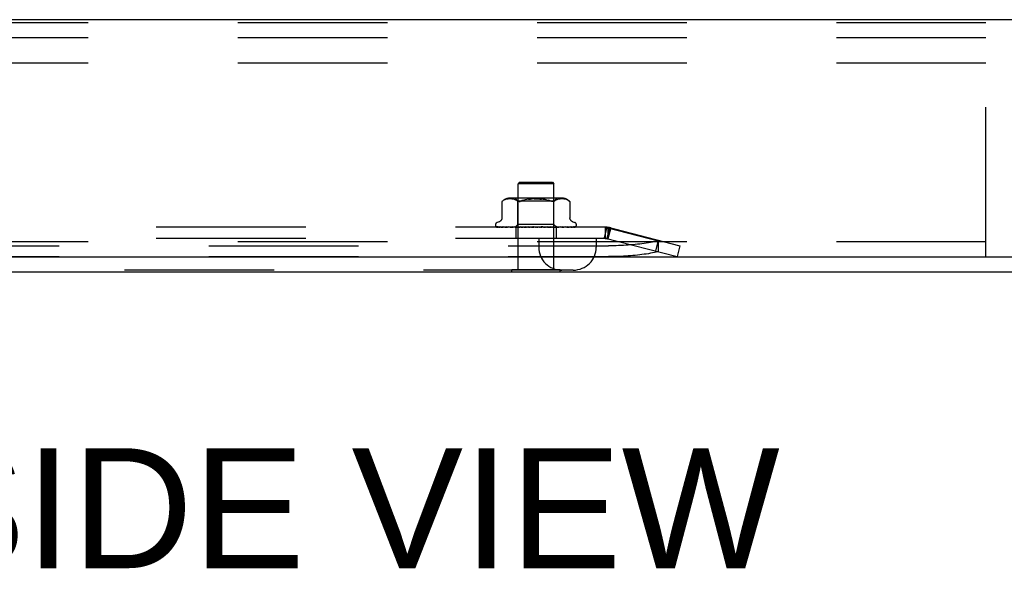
# Model space of a CAD drawing. Header units: inches. Extents: x 0 to 189, y 0 to 122.
# Tile 3 of 44: x 37 to 44, y 5 to 9. Entities that reach past the tile are written whole.
import ezdxf

# ---------------------------------------------------------------- set-up
doc = ezdxf.new("R2010")
doc.units = ezdxf.units.IN
doc.header["$LTSCALE"] = 10.388889
doc.header["$MEASUREMENT"] = 0
doc.linetypes.add('HIDDEN', pattern=[0.2, 0.1, -0.1])
doc.layers.get('0').update_dxf_attribs({"linetype": 'CONTINUOUS'})
doc.layers.add('DEFAULT_2', color=8, linetype='HIDDEN')
doc.layers.add('DIMENSIONS', color=7, linetype='CONTINUOUS')
doc.styles.get("Standard").update_dxf_attribs({"font": 'arial.ttf'})

msp = doc.modelspace()

# ---------------------------------------------------------------- linework, layer by layer
at = {"color": 3, "linetype": 'Continuous'}
for p, q in [((44.6483, 9.0018), (30.2743, 9.0018)), ((28.5283, 7.3558), (46.4613, 7.3558)), ((28.5133, 7.2518), (46.4093, 7.2518))]:
    msp.add_line(p, q, dxfattribs=at)
at = {"color": 7, "linetype": 'Continuous'}
for p, q in [((40.2928, 7.2478), (40.2928, 7.2518)), ((40.6298, 7.2478), (40.2928, 7.2478)), ((40.6298, 7.2478), (40.6298, 7.2518))]:
    msp.add_line(p, q, dxfattribs=at)
at = {"layer": 'DEFAULT_2', "color": 8, "linetype": 'HIDDEN'}
for p, q in [((43.5863, 8.9808), (28.5863, 8.9808)), ((43.5863, 7.3558), (43.5863, 8.9808)), ((43.5863, 8.8768), (28.5863, 8.8768)), ((43.5863, 8.6998), (28.5863, 8.6998)), ((40.3473, 7.8728), (40.3373, 7.8628)), ((40.5853, 7.8628), (40.3373, 7.8628)), ((40.3373, 7.2658), (40.3373, 7.8628)), ((40.3473, 7.8728), (40.5753, 7.8728)), ((40.5753, 7.8728), (40.5853, 7.8628)), ((40.5853, 7.2658), (40.5853, 7.8628)), ((40.2253, 7.7385), (40.2259, 7.739)), ((40.2253, 7.7385), (40.2253, 7.6259)), ((40.2263, 7.7394), (40.2256, 7.7388)), ((40.2276, 7.7405), (40.2292, 7.7419)), ((40.2292, 7.7419), (40.2341, 7.7455)), ((40.2446, 7.7511), (40.2393, 7.7486)), ((40.2501, 7.7531), (40.2446, 7.7511)), ((40.2555, 7.7546), (40.25, 7.7531)), ((40.2609, 7.7557), (40.2554, 7.7546)), ((40.2662, 7.7565), (40.2608, 7.7557)), ((40.2713, 7.757), (40.2661, 7.7564)), ((40.2763, 7.7572), (40.2712, 7.757)), ((40.2811, 7.7573), (40.2761, 7.7572)), ((40.2859, 7.7572), (40.281, 7.7573)), ((40.6409, 7.7628), (40.2817, 7.7628)), ((40.2907, 7.7569), (40.2858, 7.7572)), ((40.2957, 7.7565), (40.2906, 7.757)), ((40.3008, 7.7557), (40.2956, 7.7565)), ((40.3062, 7.7546), (40.3008, 7.7557)), ((40.3117, 7.7531), (40.3062, 7.7546)), ((40.3173, 7.7511), (40.3117, 7.7531)), ((40.3361, 7.7428), (40.3161, 7.7628)), ((40.3227, 7.7486), (40.3172, 7.7511)), ((40.3278, 7.7455), (40.3226, 7.7486)), ((40.3277, 7.7455), (40.3326, 7.7419)), ((40.5866, 7.7428), (40.3361, 7.7428)), ((40.3361, 7.5798), (40.3361, 7.7428)), ((40.4102, 7.7545), (40.4225, 7.7558)), ((40.5125, 7.7545), (40.5243, 7.7529)), ((40.5818, 7.7386), (40.5841, 7.739)), ((40.5866, 7.7428), (40.6066, 7.7628)), ((40.5866, 7.5798), (40.5866, 7.7428)), ((40.5949, 7.7455), (40.59, 7.7419)), ((40.6, 7.7486), (40.5949, 7.7455)), ((40.6054, 7.7511), (40.6, 7.7486)), ((40.611, 7.7531), (40.6054, 7.7511)), ((40.6165, 7.7546), (40.6109, 7.7531)), ((40.6219, 7.7557), (40.6164, 7.7546)), ((40.627, 7.7565), (40.6218, 7.7557)), ((40.632, 7.757), (40.627, 7.7565)), ((40.6369, 7.7572), (40.632, 7.7569)), ((40.6417, 7.7573), (40.6368, 7.7572)), ((40.6465, 7.7572), (40.6416, 7.7573)), ((40.6515, 7.757), (40.6464, 7.7572)), ((40.6566, 7.7564), (40.6514, 7.757)), ((40.6619, 7.7557), (40.6565, 7.7565)), ((40.6672, 7.7546), (40.6618, 7.7557)), ((40.6727, 7.7531), (40.6671, 7.7546)), ((40.6781, 7.7511), (40.6726, 7.7531)), ((40.6834, 7.7486), (40.678, 7.7511)), ((40.6973, 7.7386), (40.6974, 7.7385)), ((40.6974, 7.7385), (40.6974, 7.6259)), ((40.2061, 7.5984), (40.191, 7.593)), ((40.7166, 7.5984), (40.7316, 7.593)), ((40.9413, 7.5608), (31.9814, 7.5608)), ((40.1801, 7.5773), (40.1801, 7.5765)), ((40.1843, 7.5656), (40.1844, 7.5656)), ((40.318, 7.5616), (40.1889, 7.5635)), ((40.3194, 7.5616), (40.192, 7.5635)), ((40.3219, 7.5616), (40.1957, 7.5635)), ((40.2037, 7.5636), (40.2037, 7.5636)), ((40.3259, 7.5616), (40.2048, 7.5635)), ((40.2121, 7.5635), (40.2115, 7.5635)), ((40.3307, 7.5616), (40.2121, 7.5635)), ((40.2269, 7.5635), (40.2265, 7.5635)), ((40.3372, 7.5616), (40.2269, 7.5635)), ((40.2375, 7.5635), (40.2374, 7.5635)), ((40.3443, 7.5616), (40.2375, 7.5635)), ((40.2375, 7.5635), (40.2375, 7.5635)), ((40.2465, 7.5623), (40.2533, 7.5614)), ((40.2533, 7.5614), (40.2587, 7.5608)), ((40.3531, 7.5616), (40.2575, 7.5635)), ((40.3622, 7.5616), (40.271, 7.5635)), ((40.271, 7.5635), (40.2711, 7.5635)), ((40.282, 7.5623), (40.2899, 7.5614)), ((40.2899, 7.5614), (40.296, 7.5608)), ((40.373, 7.5616), (40.2954, 7.5635)), ((40.3837, 7.5616), (40.3114, 7.5635)), ((40.3114, 7.5635), (40.3117, 7.5634)), ((40.3117, 7.5634), (40.3283, 7.5618)), ((40.3171, 7.5608), (40.3361, 7.5798)), ((40.318, 7.5616), (40.318, 7.5616)), ((40.3194, 7.5616), (40.3193, 7.5616)), ((40.3208, 7.5608), (40.3208, 7.4828)), ((40.3219, 7.5616), (40.322, 7.5616)), ((40.3223, 7.5608), (40.3256, 7.5616)), ((40.3259, 7.5616), (40.3256, 7.5616)), ((40.3283, 7.5618), (40.3392, 7.5608)), ((40.3307, 7.5616), (40.3309, 7.5616)), ((40.3342, 7.5608), (40.3309, 7.5616)), ((40.3321, 7.5608), (40.3369, 7.5616)), ((40.5866, 7.5798), (40.3361, 7.5798)), ((40.3372, 7.5616), (40.3369, 7.5616)), ((40.396, 7.5616), (40.3394, 7.5635)), ((40.3443, 7.5616), (40.3446, 7.5616)), ((40.3494, 7.5608), (40.3446, 7.5616)), ((40.3465, 7.5608), (40.3527, 7.5616)), ((40.3531, 7.5616), (40.3527, 7.5616)), ((40.408, 7.5616), (40.3573, 7.5635)), ((40.3573, 7.5635), (40.3576, 7.5634)), ((40.3576, 7.5634), (40.3868, 7.5608)), ((40.3622, 7.5616), (40.3625, 7.5616)), ((40.3686, 7.5608), (40.3625, 7.5616)), ((40.3651, 7.5608), (40.3724, 7.5616)), ((40.373, 7.5616), (40.3724, 7.5616)), ((40.3837, 7.5616), (40.384, 7.5616)), ((40.3912, 7.5608), (40.384, 7.5616)), ((40.3872, 7.5608), (40.3953, 7.5616)), ((40.4215, 7.5616), (40.3879, 7.5635)), ((40.396, 7.5616), (40.3953, 7.5616)), ((40.4343, 7.5616), (40.4071, 7.5634)), ((40.4071, 7.5634), (40.4072, 7.5634)), ((40.4072, 7.5634), (40.4371, 7.5608)), ((40.408, 7.5616), (40.4083, 7.5616)), ((40.4163, 7.5608), (40.4083, 7.5616)), ((40.412, 7.5608), (40.4206, 7.5616)), ((40.4215, 7.5616), (40.4206, 7.5616)), ((40.4343, 7.5616), (40.4344, 7.5616)), ((40.4431, 7.5608), (40.4344, 7.5616)), ((40.4385, 7.5608), (40.4474, 7.5616)), ((40.4705, 7.5608), (40.4616, 7.5616)), ((40.4659, 7.5608), (40.4747, 7.5616)), ((40.4979, 7.5624), (40.4877, 7.5616)), ((40.4976, 7.5608), (40.4888, 7.5616)), ((40.4931, 7.5608), (40.5015, 7.5616)), ((40.5093, 7.5634), (40.4979, 7.5624)), ((40.5017, 7.5616), (40.5015, 7.5616)), ((40.5409, 7.5635), (40.5017, 7.5616)), ((40.5406, 7.5634), (40.5109, 7.5608)), ((40.5595, 7.5635), (40.5142, 7.5616)), ((40.5142, 7.5616), (40.5149, 7.5616)), ((40.5233, 7.5608), (40.5149, 7.5616)), ((40.5192, 7.5608), (40.5268, 7.5616)), ((40.5272, 7.5616), (40.5268, 7.5616)), ((40.5889, 7.5635), (40.5272, 7.5616)), ((40.6059, 7.5635), (40.5385, 7.5616)), ((40.5385, 7.5616), (40.5391, 7.5616)), ((40.5469, 7.5608), (40.5391, 7.5616)), ((40.5406, 7.5634), (40.5409, 7.5635)), ((40.5431, 7.5608), (40.5498, 7.5616)), ((40.5501, 7.5616), (40.5498, 7.5616)), ((40.6322, 7.5635), (40.5501, 7.5616)), ((40.6471, 7.5635), (40.5601, 7.5616)), ((40.5601, 7.5616), (40.5605, 7.5616)), ((40.5601, 7.5608), (40.5669, 7.5614)), ((40.5673, 7.5608), (40.5605, 7.5616)), ((40.5641, 7.5608), (40.5696, 7.5616)), ((40.5669, 7.5614), (40.5886, 7.5634)), ((40.5699, 7.5616), (40.5696, 7.5616)), ((40.6693, 7.5635), (40.5699, 7.5616)), ((40.6815, 7.5635), (40.578, 7.5616)), ((40.578, 7.5616), (40.5784, 7.5616)), ((40.5839, 7.5608), (40.5784, 7.5616)), ((40.5814, 7.5608), (40.5855, 7.5616)), ((40.5856, 7.5616), (40.5855, 7.5616)), ((40.5857, 7.5616), (40.5856, 7.5616)), ((40.6989, 7.5635), (40.5857, 7.5616)), ((40.6054, 7.561), (40.5866, 7.5798)), ((40.5886, 7.5634), (40.5889, 7.5635)), ((40.7079, 7.5635), (40.5917, 7.5616)), ((40.5917, 7.5616), (40.592, 7.5616)), ((40.5961, 7.5608), (40.592, 7.5616)), ((40.5944, 7.5608), (40.5968, 7.5616)), ((40.597, 7.5616), (40.5968, 7.5616)), ((40.7199, 7.5635), (40.597, 7.5616)), ((40.7255, 7.5635), (40.6007, 7.5616)), ((40.6007, 7.5616), (40.6008, 7.5616)), ((40.6018, 7.5608), (40.6018, 7.4828)), ((40.6034, 7.5616), (40.6033, 7.5616)), ((40.7316, 7.5635), (40.6034, 7.5616)), ((40.7334, 7.5635), (40.6046, 7.5616)), ((40.6046, 7.5616), (40.6047, 7.5616)), ((40.6056, 7.5608), (40.6054, 7.561)), ((40.6204, 7.5622), (40.632, 7.5634)), ((40.632, 7.5634), (40.6322, 7.5635)), ((40.6556, 7.5618), (40.663, 7.5627)), ((40.663, 7.5627), (40.6693, 7.5635)), ((40.6694, 7.5635), (40.6693, 7.5635)), ((40.6816, 7.5635), (40.6815, 7.5635)), ((40.6993, 7.5635), (40.6989, 7.5635)), ((40.7368, 7.5645), (40.7369, 7.5646)), ((40.7426, 7.5773), (40.7426, 7.5765)), ((40.9535, 7.5628), (40.934, 7.4873)), ((40.9413, 7.5608), (40.9413, 7.4828)), ((40.9728, 7.5579), (40.9533, 7.4823)), ((40.9535, 7.5628), (41.4613, 7.4318)), ((40.9613, 7.5558), (41.3094, 7.466)), ((40.9613, 7.5558), (40.9613, 7.4803)), ((40.9807, 7.5558), (40.9613, 7.4803)), ((43.5863, 7.4598), (28.5863, 7.4598)), ((40.9413, 7.4828), (31.9814, 7.4828)), ((40.4803, 7.4828), (40.4803, 7.4228)), ((40.8803, 7.4828), (40.8803, 7.4228)), ((40.934, 7.4873), (41.4418, 7.3563)), ((41.3099, 7.4709), (41.2904, 7.3954)), ((41.3094, 7.466), (41.3094, 7.3905)), ((31.9569, 7.4318), (40.9658, 7.4318)), ((41.4613, 7.4318), (41.4418, 7.3563)), ((31.9569, 7.3563), (40.9658, 7.3563)), ((40.7203, 7.2628), (32.2023, 7.2628)), ((40.6298, 7.2658), (40.2928, 7.2658)), ((40.2928, 7.2518), (40.2928, 7.2658)), ((40.6298, 7.2518), (40.6298, 7.2658))]:
    msp.add_line(p, q, dxfattribs=at)
for points in [[(40.2254, 7.7386), (40.2253, 7.7385), (40.2253, 7.7385)], [(40.2263, 7.7394), (40.2269, 7.7399), (40.2276, 7.7405)], [(40.2279, 7.7408), (40.2273, 7.7403), (40.2268, 7.7398)], [(40.2393, 7.7486), (40.2342, 7.7456), (40.2292, 7.7419)], [(40.3459, 7.7386), (40.3433, 7.7385), (40.3409, 7.7386), (40.3386, 7.739), (40.3365, 7.7397), (40.3344, 7.7406), (40.3326, 7.7419)], [(40.3459, 7.7386), (40.3486, 7.739), (40.3515, 7.7397)], [(40.3579, 7.7419), (40.3546, 7.7406), (40.3515, 7.7397)], [(40.4102, 7.7545), (40.3983, 7.7529), (40.3871, 7.7507), (40.3765, 7.7482), (40.3668, 7.7453), (40.3579, 7.7419)], [(40.3579, 7.7419), (40.3668, 7.7453), (40.3765, 7.7482), (40.3871, 7.7508)], [(40.4482, 7.7572), (40.4352, 7.7566), (40.4225, 7.7558)], [(40.4482, 7.7572), (40.4613, 7.7573), (40.4745, 7.7572), (40.4875, 7.7566), (40.5002, 7.7558)], [(40.5356, 7.7508), (40.5243, 7.7529), (40.5125, 7.7545), (40.5002, 7.7558)], [(40.5356, 7.7508), (40.5461, 7.7482), (40.5559, 7.7453)], [(40.5648, 7.7419), (40.5558, 7.7453), (40.5461, 7.7482)], [(40.5818, 7.7386), (40.5794, 7.7385), (40.5768, 7.7386), (40.5741, 7.739), (40.5712, 7.7397), (40.5681, 7.7406), (40.5648, 7.7419)], [(40.59, 7.7419), (40.5882, 7.7406), (40.5862, 7.7397), (40.5841, 7.739)], [(40.6834, 7.7486), (40.6885, 7.7456), (40.6935, 7.7419)], [(40.6935, 7.7419), (40.6947, 7.7409), (40.6957, 7.74), (40.6965, 7.7393), (40.697, 7.7388)], [(40.6973, 7.7386), (40.697, 7.7388), (40.6965, 7.7393), (40.6957, 7.74), (40.6947, 7.7409), (40.6935, 7.7419)], [(40.2253, 7.6259), (40.2253, 7.6247), (40.225, 7.6221), (40.2246, 7.6197), (40.224, 7.6173), (40.2232, 7.6151), (40.2223, 7.613), (40.2212, 7.611), (40.22, 7.6092), (40.2187, 7.6074), (40.2174, 7.6059), (40.2159, 7.6044), (40.2144, 7.6031), (40.2128, 7.6019), (40.2112, 7.6009), (40.2095, 7.6), (40.2079, 7.5992), (40.2061, 7.5984)], [(40.7166, 7.5984), (40.7148, 7.5992), (40.7131, 7.6), (40.7115, 7.6009), (40.7099, 7.6019), (40.7083, 7.6031), (40.7068, 7.6044), (40.7053, 7.6059), (40.7039, 7.6074), (40.7026, 7.6092), (40.7015, 7.611), (40.7004, 7.613), (40.6994, 7.6151), (40.6987, 7.6173), (40.6981, 7.6197), (40.6976, 7.6221), (40.6974, 7.6247), (40.6974, 7.6259)], [(40.1911, 7.5608), (40.1898, 7.5613), (40.1886, 7.5619), (40.1876, 7.5626), (40.1867, 7.5632), (40.186, 7.5638), (40.1854, 7.5644), (40.1849, 7.5648), (40.1846, 7.5652), (40.1844, 7.5655), (40.1843, 7.5656), (40.1843, 7.5656)], [(40.1889, 7.5635), (40.1887, 7.5635), (40.1881, 7.5635), (40.1875, 7.5636), (40.187, 7.5638), (40.1865, 7.564), (40.1861, 7.5642), (40.1857, 7.5644), (40.1854, 7.5646), (40.1853, 7.5647)], [(40.1853, 7.5647), (40.1862, 7.5641), (40.1874, 7.5634), (40.1886, 7.5628), (40.19, 7.5622), (40.1914, 7.5617), (40.1928, 7.5613), (40.1945, 7.5608)], [(40.192, 7.5635), (40.1916, 7.5635), (40.1911, 7.5635), (40.1905, 7.5637), (40.1901, 7.5638), (40.1898, 7.5639), (40.1896, 7.564), (40.1895, 7.5641), (40.1895, 7.5641)], [(40.1895, 7.5641), (40.1895, 7.5641), (40.1897, 7.564)], [(40.1897, 7.564), (40.1902, 7.5636), (40.1906, 7.5633), (40.1911, 7.5631), (40.1915, 7.5628), (40.1921, 7.5625), (40.1926, 7.5621), (40.1932, 7.5618), (40.1938, 7.5615), (40.1945, 7.5612), (40.1952, 7.561), (40.1956, 7.5608)], [(40.1957, 7.5635), (40.1951, 7.5635), (40.1946, 7.5636), (40.1943, 7.5637)], [(40.1943, 7.5637), (40.1956, 7.5633), (40.1974, 7.5628), (40.1993, 7.5624), (40.2013, 7.5619), (40.2033, 7.5615), (40.2054, 7.5611), (40.2071, 7.5608)], [(40.2048, 7.5635), (40.2045, 7.5635), (40.204, 7.5635), (40.2038, 7.5636), (40.2037, 7.5636)], [(40.2037, 7.5636), (40.2038, 7.5636), (40.204, 7.5634), (40.2044, 7.5633)], [(40.2044, 7.5633), (40.2053, 7.5628), (40.2058, 7.5625), (40.2064, 7.5622), (40.207, 7.5619), (40.2077, 7.5616), (40.2083, 7.5613), (40.2091, 7.561), (40.2097, 7.5608)], [(40.2115, 7.5635), (40.2134, 7.5632), (40.216, 7.5627), (40.2186, 7.5623), (40.2213, 7.5619), (40.2241, 7.5615), (40.2269, 7.5611), (40.2288, 7.5608)], [(40.2265, 7.5635), (40.2266, 7.5635), (40.2267, 7.5634), (40.227, 7.5633), (40.2275, 7.5631), (40.228, 7.5629)], [(40.228, 7.5629), (40.2293, 7.5623), (40.23, 7.5619), (40.2308, 7.5616), (40.2317, 7.5612), (40.2326, 7.5609), (40.2327, 7.5608)], [(40.2374, 7.5635), (40.2397, 7.5631), (40.2465, 7.5623)], [(40.2575, 7.5635), (40.2575, 7.5635), (40.2577, 7.5634), (40.258, 7.5633), (40.2584, 7.5632), (40.259, 7.563), (40.2596, 7.5627), (40.2602, 7.5624), (40.2617, 7.5618)], [(40.2617, 7.5618), (40.2625, 7.5614), (40.2634, 7.5611), (40.264, 7.5608)], [(40.2711, 7.5635), (40.274, 7.5631), (40.282, 7.5623)], [(40.2954, 7.5635), (40.2956, 7.5634), (40.296, 7.5634), (40.2964, 7.5633), (40.297, 7.5631), (40.2976, 7.5629), (40.2982, 7.5626), (40.2989, 7.5623)], [(40.2989, 7.5623), (40.3004, 7.5616), (40.3011, 7.5613), (40.3019, 7.561), (40.3023, 7.5608)], [(40.3171, 7.5608), (40.3174, 7.5611), (40.3176, 7.5613), (40.3178, 7.5615), (40.3179, 7.5616), (40.318, 7.5616), (40.318, 7.5616)], [(40.3175, 7.5608), (40.3179, 7.561), (40.3183, 7.5612), (40.3188, 7.5614), (40.3193, 7.5616)], [(40.318, 7.5608), (40.3179, 7.561), (40.3179, 7.5612), (40.318, 7.5614), (40.318, 7.5616)], [(40.3191, 7.5608), (40.3192, 7.5611), (40.3194, 7.5613), (40.3194, 7.5615), (40.3194, 7.5616), (40.3194, 7.5616), (40.3194, 7.5616)], [(40.3204, 7.5608), (40.3208, 7.5611), (40.3211, 7.5613), (40.3214, 7.5615), (40.3217, 7.5616), (40.3218, 7.5616), (40.3219, 7.5616)], [(40.3236, 7.5608), (40.3231, 7.561), (40.3227, 7.5612), (40.3223, 7.5614), (40.322, 7.5616)], [(40.3261, 7.5608), (40.3262, 7.5611), (40.3262, 7.5613), (40.3262, 7.5615), (40.326, 7.5616), (40.3259, 7.5616)], [(40.3288, 7.5608), (40.3292, 7.5611), (40.3297, 7.5613), (40.3301, 7.5615), (40.3304, 7.5616), (40.3307, 7.5616), (40.3307, 7.5616)], [(40.3381, 7.5608), (40.3381, 7.5611), (40.3379, 7.5613), (40.3378, 7.5615), (40.3375, 7.5616), (40.3372, 7.5616)], [(40.3394, 7.5635), (40.3395, 7.5635), (40.34, 7.5634), (40.3406, 7.5633), (40.3412, 7.5631), (40.3419, 7.5629), (40.3426, 7.5626), (40.3433, 7.5622), (40.344, 7.5619), (40.3447, 7.5615), (40.3455, 7.5612), (40.3463, 7.5608)], [(40.3419, 7.5608), (40.3425, 7.5611), (40.343, 7.5613), (40.3434, 7.5615), (40.3439, 7.5616), (40.3443, 7.5616), (40.3443, 7.5616)], [(40.3545, 7.5608), (40.3544, 7.5611), (40.3541, 7.5613), (40.3538, 7.5615), (40.3535, 7.5616), (40.3531, 7.5616)], [(40.3594, 7.5608), (40.36, 7.5611), (40.3606, 7.5613), (40.3611, 7.5615), (40.3616, 7.5616), (40.3621, 7.5616), (40.3622, 7.5616)], [(40.3748, 7.5608), (40.3745, 7.5611), (40.3742, 7.5613), (40.3738, 7.5615), (40.3734, 7.5616), (40.373, 7.5616)], [(40.3806, 7.5608), (40.3812, 7.5611), (40.3818, 7.5613), (40.3824, 7.5615), (40.3829, 7.5616), (40.3835, 7.5616), (40.3837, 7.5616)], [(40.3879, 7.5635), (40.3884, 7.5634), (40.3891, 7.5633), (40.3898, 7.5631), (40.3904, 7.5628), (40.3911, 7.5625), (40.3917, 7.5622), (40.3923, 7.5619), (40.3934, 7.5613)], [(40.3934, 7.5613), (40.394, 7.561), (40.3943, 7.5608)], [(40.3982, 7.5608), (40.3978, 7.5611), (40.3974, 7.5613), (40.3969, 7.5615), (40.3964, 7.5616), (40.396, 7.5616)], [(40.4041, 7.5616), (40.4039, 7.5616), (40.4038, 7.5617), (40.4037, 7.5618), (40.4036, 7.562), (40.4037, 7.5621), (40.4038, 7.5624), (40.404, 7.5626), (40.4042, 7.5628), (40.4046, 7.563), (40.405, 7.5632), (40.4055, 7.5633), (40.406, 7.5634), (40.4066, 7.5635), (40.4071, 7.5634)], [(40.4046, 7.5608), (40.4053, 7.5611), (40.4059, 7.5613), (40.4065, 7.5615), (40.4071, 7.5616), (40.4077, 7.5616), (40.408, 7.5616)], [(40.4239, 7.5608), (40.4234, 7.5611), (40.4229, 7.5613), (40.4224, 7.5615), (40.4218, 7.5616), (40.4215, 7.5616)], [(40.4308, 7.5608), (40.4314, 7.5611), (40.432, 7.5613), (40.4326, 7.5615), (40.4332, 7.5616), (40.4338, 7.5616), (40.4343, 7.5616)], [(40.4397, 7.5633), (40.4402, 7.5633), (40.4408, 7.5631), (40.4413, 7.5628), (40.4418, 7.5626), (40.4422, 7.5623), (40.4426, 7.5621), (40.4429, 7.5619), (40.4431, 7.5617)], [(40.4491, 7.5615), (40.4477, 7.5618), (40.4462, 7.562), (40.4446, 7.5624), (40.443, 7.5627), (40.4414, 7.563), (40.4399, 7.5633)], [(40.4431, 7.5617), (40.4436, 7.5614), (40.4438, 7.5612), (40.4441, 7.561), (40.4444, 7.5608)], [(40.4491, 7.5615), (40.4486, 7.5616), (40.448, 7.5616), (40.4474, 7.5616)], [(40.4509, 7.5608), (40.4504, 7.5611), (40.4498, 7.5613), (40.4493, 7.5615), (40.4491, 7.5615)], [(40.458, 7.5608), (40.4586, 7.5611), (40.4591, 7.5613), (40.4598, 7.5615), (40.4604, 7.5616), (40.461, 7.5616), (40.4616, 7.5616)], [(40.4784, 7.5608), (40.4778, 7.5611), (40.4772, 7.5613), (40.4766, 7.5615), (40.4759, 7.5616), (40.4753, 7.5616), (40.4747, 7.5616)], [(40.4853, 7.5608), (40.4859, 7.5611), (40.4864, 7.5613), (40.487, 7.5615), (40.4875, 7.5616), (40.4877, 7.5616)], [(40.4877, 7.5616), (40.4881, 7.5616), (40.4888, 7.5616)], [(40.5052, 7.5608), (40.5045, 7.5611), (40.5039, 7.5613), (40.5033, 7.5615), (40.5027, 7.5616), (40.5021, 7.5616), (40.5017, 7.5616)], [(40.5035, 7.5608), (40.5038, 7.561), (40.5042, 7.5613), (40.5051, 7.5618)], [(40.5051, 7.5618), (40.5056, 7.5621), (40.5061, 7.5624), (40.5067, 7.5627), (40.5073, 7.5629), (40.508, 7.5632), (40.5086, 7.5633), (40.5093, 7.5634)], [(40.5118, 7.5608), (40.5123, 7.5611), (40.5127, 7.5613), (40.5132, 7.5615), (40.5138, 7.5616), (40.5142, 7.5616)], [(40.5304, 7.5608), (40.5298, 7.5611), (40.5291, 7.5613), (40.5285, 7.5615), (40.5279, 7.5616), (40.5274, 7.5616), (40.5272, 7.5616)], [(40.5365, 7.5608), (40.5368, 7.5611), (40.5372, 7.5613), (40.5376, 7.5615), (40.5381, 7.5616), (40.5385, 7.5616)], [(40.5531, 7.5608), (40.5525, 7.5611), (40.5519, 7.5613), (40.5513, 7.5615), (40.5508, 7.5616), (40.5503, 7.5616), (40.5501, 7.5616)], [(40.5528, 7.5608), (40.5529, 7.5609), (40.5535, 7.5612), (40.5541, 7.5615), (40.5548, 7.5618), (40.5554, 7.5621), (40.5561, 7.5625), (40.5568, 7.5628), (40.5575, 7.563), (40.5582, 7.5633), (40.5588, 7.5634), (40.5594, 7.5635), (40.5595, 7.5635)], [(40.5584, 7.5608), (40.5587, 7.5611), (40.5589, 7.5613), (40.5593, 7.5615), (40.5597, 7.5616), (40.5601, 7.5616)], [(40.5725, 7.5608), (40.5719, 7.5611), (40.5714, 7.5613), (40.5709, 7.5615), (40.5704, 7.5616), (40.57, 7.5616), (40.5699, 7.5616)], [(40.5769, 7.5608), (40.577, 7.5611), (40.5772, 7.5613), (40.5774, 7.5615), (40.5777, 7.5616), (40.578, 7.5616)], [(40.5879, 7.5608), (40.5874, 7.5611), (40.587, 7.5613), (40.5866, 7.5614), (40.5862, 7.5615), (40.5859, 7.5616), (40.5857, 7.5616)], [(40.5911, 7.5608), (40.5911, 7.5611), (40.5912, 7.5613), (40.5913, 7.5615), (40.5915, 7.5616), (40.5917, 7.5616)], [(40.5987, 7.5608), (40.5983, 7.5611), (40.5979, 7.5613), (40.5975, 7.5615), (40.5973, 7.5616), (40.597, 7.5616), (40.597, 7.5616)], [(40.599, 7.5608), (40.5991, 7.5609), (40.6, 7.5612), (40.6008, 7.5616), (40.6016, 7.562), (40.6023, 7.5623), (40.6031, 7.5627), (40.6038, 7.563), (40.6045, 7.5632), (40.6051, 7.5633), (40.6056, 7.5634), (40.6059, 7.5635)], [(40.6007, 7.5608), (40.6006, 7.5611), (40.6005, 7.5613), (40.6005, 7.5615), (40.6006, 7.5616), (40.6007, 7.5616)], [(40.6034, 7.5608), (40.6028, 7.561), (40.6022, 7.5612), (40.6015, 7.5614), (40.6008, 7.5616)], [(40.6025, 7.5608), (40.6028, 7.561), (40.603, 7.5612), (40.6032, 7.5614), (40.6033, 7.5616)], [(40.6046, 7.5608), (40.6042, 7.5611), (40.6039, 7.5613), (40.6037, 7.5615), (40.6035, 7.5616), (40.6034, 7.5616), (40.6034, 7.5616)], [(40.6052, 7.5608), (40.605, 7.5611), (40.6048, 7.5613), (40.6047, 7.5615), (40.6046, 7.5616), (40.6046, 7.5616), (40.6046, 7.5616)], [(40.6054, 7.561), (40.6052, 7.5612), (40.6049, 7.5614), (40.6047, 7.5616)], [(40.6057, 7.5608), (40.6081, 7.561), (40.6204, 7.5622)], [(40.6403, 7.5608), (40.6408, 7.561), (40.6416, 7.5613), (40.6424, 7.5617), (40.6439, 7.5623)], [(40.6439, 7.5623), (40.6445, 7.5626), (40.6452, 7.5629), (40.6458, 7.5631), (40.6463, 7.5633), (40.6467, 7.5634), (40.6469, 7.5634), (40.6471, 7.5635)], [(40.6461, 7.5608), (40.6483, 7.561), (40.6556, 7.5618)], [(40.6753, 7.5608), (40.6755, 7.5609), (40.6764, 7.5613), (40.6773, 7.5616), (40.678, 7.5619), (40.6794, 7.5626)], [(40.6794, 7.5626), (40.68, 7.5628), (40.6805, 7.5631), (40.681, 7.5633), (40.6813, 7.5634), (40.6815, 7.5634), (40.6816, 7.5635)], [(40.6799, 7.5608), (40.6819, 7.5611), (40.685, 7.5614), (40.6881, 7.5619), (40.6911, 7.5623), (40.6941, 7.5627), (40.6972, 7.5632), (40.6993, 7.5635)], [(40.7026, 7.5608), (40.7029, 7.5609), (40.7037, 7.5613), (40.7045, 7.5616), (40.7052, 7.5619), (40.7059, 7.5622), (40.7065, 7.5625)], [(40.7058, 7.5608), (40.7076, 7.5611), (40.7101, 7.5615), (40.7125, 7.5619), (40.7148, 7.5623), (40.7171, 7.5628), (40.7193, 7.5632), (40.7208, 7.5636)], [(40.7065, 7.5625), (40.7076, 7.5631), (40.7081, 7.5633), (40.7084, 7.5634), (40.7085, 7.5635)], [(40.7085, 7.5635), (40.7086, 7.5635), (40.7086, 7.5635), (40.7085, 7.5635), (40.7083, 7.5635), (40.7079, 7.5635)], [(40.7208, 7.5636), (40.7205, 7.5635), (40.7199, 7.5635)], [(40.7212, 7.5608), (40.7218, 7.561), (40.7225, 7.5613), (40.7231, 7.5616), (40.7236, 7.5618), (40.7242, 7.5621), (40.7247, 7.5624), (40.7252, 7.5626), (40.7257, 7.5629), (40.7261, 7.5631)], [(40.723, 7.5608), (40.7233, 7.5609), (40.7251, 7.5613), (40.7268, 7.5617), (40.7284, 7.5621), (40.7299, 7.5625), (40.7314, 7.563), (40.7328, 7.5635), (40.7337, 7.5639)], [(40.7271, 7.5637), (40.7272, 7.5638), (40.7272, 7.5638), (40.7272, 7.5638), (40.727, 7.5637), (40.7267, 7.5636), (40.7262, 7.5635), (40.7257, 7.5635), (40.7255, 7.5635)], [(40.7261, 7.5631), (40.7268, 7.5636), (40.727, 7.5637), (40.7271, 7.5637)], [(40.7305, 7.5608), (40.7306, 7.5609), (40.7313, 7.5611), (40.732, 7.5614), (40.7326, 7.5617), (40.7332, 7.562), (40.7337, 7.5623), (40.7342, 7.5626), (40.7347, 7.5629), (40.7352, 7.5632), (40.7356, 7.5635), (40.7359, 7.5638), (40.7362, 7.564), (40.7365, 7.5643), (40.7368, 7.5645)], [(40.731, 7.5608), (40.7313, 7.5609), (40.7326, 7.5614), (40.7339, 7.5619), (40.735, 7.5626), (40.7363, 7.5634)], [(40.7337, 7.5639), (40.7334, 7.5638), (40.7328, 7.5636), (40.7322, 7.5635), (40.7316, 7.5635)], [(40.7369, 7.5646), (40.7369, 7.5646), (40.7368, 7.5646), (40.7367, 7.5645), (40.7365, 7.5643), (40.7362, 7.5642), (40.7358, 7.564), (40.7355, 7.5638), (40.7351, 7.5637), (40.7347, 7.5636), (40.7342, 7.5635), (40.7337, 7.5635), (40.7334, 7.5635)], [(40.9413, 7.5608), (40.9446, 7.5607), (40.9479, 7.5603), (40.9513, 7.5596), (40.9546, 7.5586), (40.9579, 7.5573), (40.9613, 7.5558)], [(40.9413, 7.4828), (40.9446, 7.4827), (40.9479, 7.4825), (40.9513, 7.4822), (40.9546, 7.4817), (40.9579, 7.4811), (40.9613, 7.4803)], [(41.3094, 7.466), (41.2967, 7.4631), (41.2836, 7.4603), (41.2701, 7.4576), (41.2563, 7.4551), (41.2421, 7.4526), (41.2276, 7.4503), (41.2127, 7.4481), (41.1976, 7.4461), (41.1822, 7.4441), (41.1666, 7.4423), (41.1507, 7.4407), (41.1346, 7.4392), (41.1183, 7.4378), (41.1018, 7.4365), (41.0852, 7.4354), (41.0684, 7.4345), (41.0515, 7.4337), (41.0344, 7.433), (41.0174, 7.4325), (41.0002, 7.4321), (40.983, 7.4319), (40.9658, 7.4318)], [(41.3094, 7.3905), (41.2967, 7.3876), (41.2836, 7.3848), (41.2701, 7.3821), (41.2563, 7.3795), (41.2421, 7.3771), (41.2276, 7.3748), (41.2127, 7.3726), (41.1976, 7.3705), (41.1822, 7.3686), (41.1666, 7.3668), (41.1507, 7.3651), (41.1346, 7.3636), (41.1183, 7.3622), (41.1018, 7.361), (41.0852, 7.3599), (41.0684, 7.3589), (41.0515, 7.3581), (41.0344, 7.3575), (41.0174, 7.357), (41.0002, 7.3566), (40.983, 7.3564), (40.9658, 7.3563)]]:
    msp.add_lwpolyline(points, dxfattribs=at)
for centre, radius, start, end in [((40.2817, 7.6853), 0.0776, 90, 136.69924), ((40.6409, 7.6853), 0.0776, 43.30076, 90), ((40.1967, 7.5773), 0.0167, 110, 180), ((40.7259, 7.5773), 0.0167, 0, 70), ((40.1967, 7.5765), 0.0167, 180, 250.05156), ((40.7259, 7.5765), 0.0167, 308.62185, 360), ((40.9413, 7.4028), 0.158, 75.53317, 90), ((40.9413, 7.4028), 0.08, 75.53317, 90), ((40.6403, 7.4228), 0.16, 180, 270), ((40.7203, 7.4228), 0.16, 270, 360)]:
    msp.add_arc(centre, radius, start, end, dxfattribs=at)

# ---------------------------------------------------------------- texts
at = {"layer": 'DIMENSIONS', "color": 2, "linetype": 'Continuous', "insert": (37.5625, 6.0265), "char_height": 0.833333, "width": 9.163569, "attachment_point": 2, "line_spacing_factor": 0.9}
msp.add_mtext('LEFT SIDE VIEW', dxfattribs=at)

doc.saveas('drawing.dxf')
